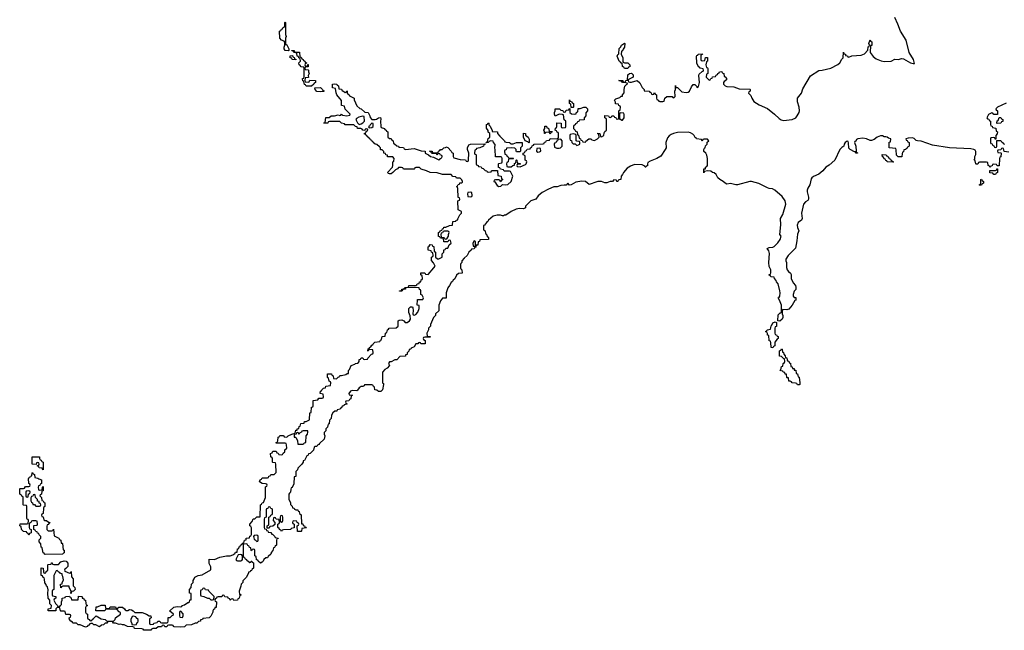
# Model space of a CAD drawing. Header units: inches. Extents: x 2718490 to 2828976, y 856982 to 957410.
# Tile 55 of 63: x 2793466 to 2804610, y 889128 to 896040. Entities that reach past the tile are written whole.
import ezdxf

# ---------------------------------------------------------------- set-up
doc = ezdxf.new("R2010")
doc.units = ezdxf.units.IN
doc.header["$MEASUREMENT"] = 0
for name, color, linetype in [('C7898', 7, 'Continuous'), ('C7899', 7, 'Continuous'), ('C8809', 7, 'Continuous')]:
    doc.layers.add(name, color=color, linetype=linetype)

msp = doc.modelspace()

# ---------------------------------------------------------------- linework, layer by layer
at = {"layer": 'C7898', "color": 6}
for points in [[(2795994, 890000), (2795994, 889970), (2795998, 889958), (2796010, 889954), (2796018, 889938), (2796034, 889930), (2796038, 889918), (2796050, 889914), (2796070, 889894), (2796082, 889898), (2796086, 889910), (2796092, 889912), (2796098, 889898), (2796113, 889893), (2796112, 889830), (2796098, 889822), (2796090, 889806), (2796078, 889802), (2796074, 889790), (2796054, 889786), (2796054, 889774), (2796030, 889726), (2795991, 889689), (2795990, 889668), (2795971, 889649), (2795970, 889626), (2795951, 889570), (2795954, 889534), (2795966, 889534), (2795971, 889529), (2795970, 889526), (2795958, 889522), (2795952, 889508), (2795951, 889490), (2795934, 889486), (2795930, 889468), (2795890, 889466), (2795882, 889482), (2795870, 889486), (2795858, 889482), (2795850, 889468), (2795846, 889486), (2795826, 889490), (2795822, 889502), (2795788, 889508), (2795782, 889522), (2795770, 889526), (2795758, 889522), (2795752, 889508), (2795713, 889507), (2795698, 889502), (2795694, 889490), (2795678, 889482), (2795674, 889470), (2795678, 889458), (2795694, 889450), (2795690, 889388), (2795674, 889386), (2795670, 889366), (2795658, 889362), (2795652, 889348), (2795652, 889332), (2795642, 889310), (2795630, 889288), (2795610, 889268), (2795538, 889262), (2795534, 889250), (2795514, 889246), (2795512, 889230), (2795491, 889229), (2795472, 889210), (2795451, 889209), (2795409, 889189), (2795350, 889188), (2795330, 889168), (2795290, 889162), (2795213, 889167), (2795206, 889170), (2795202, 889182), (2795190, 889186), (2795150, 889186), (2795138, 889182), (2795130, 889166), (2795110, 889166), (2795102, 889182), (2795090, 889186), (2795078, 889182), (2795072, 889168), (2795033, 889167), (2795010, 889148), (2794973, 889147), (2794958, 889142), (2794950, 889128), (2794870, 889128), (2794862, 889142), (2794850, 889146), (2794766, 889150), (2794762, 889162), (2794747, 889167), (2794686, 889170), (2794649, 889189), (2794631, 889189), (2794610, 889198), (2794590, 889195), (2794549, 889209), (2794526, 889210), (2794522, 889222), (2794507, 889227), (2794473, 889227), (2794458, 889222), (2794454, 889210), (2794433, 889207), (2794414, 889190), (2794392, 889188), (2794370, 889169), (2794329, 889189), (2794306, 889190), (2794290, 889206), (2794270, 889206), (2794258, 889202), (2794250, 889186), (2794238, 889182), (2794234, 889170), (2794210, 889162), (2794149, 889189), (2794126, 889190), (2794108, 889208), (2794069, 889210), (2794062, 889222), (2794046, 889230), (2794028, 889250), (2794026, 889270), (2794042, 889278), (2794046, 889290), (2794042, 889302), (2794030, 889306), (2793990, 889306), (2793982, 889342), (2793970, 889346), (2793930, 889346), (2793926, 889350), (2793922, 889382), (2793890, 889386), (2793874, 889370), (2793874, 889350), (2793871, 889349), (2793787, 889347), (2793790, 889372), (2793822, 889378), (2793826, 889410), (2793809, 889429), (2793808, 889470), (2793790, 889490), (2793784, 889550), (2793788, 889588), (2793782, 889622), (2793770, 889626), (2793767, 889647), (2793750, 889666), (2793748, 889708), (2793742, 889722), (2793730, 889726), (2793726, 889746), (2793709, 889750), (2793709, 889830), (2793710, 889834), (2793733, 889833), (2793734, 889790), (2793738, 889778), (2793750, 889774), (2793762, 889778), (2793767, 889793), (2793786, 889810), (2793786, 889870), (2793790, 889874), (2793822, 889878), (2793826, 889890), (2793830, 889891), (2793834, 889890), (2793838, 889878), (2793853, 889873), (2793907, 889873), (2793930, 889902), (2793970, 889915), (2793992, 889910), (2794011, 889889), (2794012, 889850), (2793990, 889826), (2793978, 889822), (2793974, 889810), (2793978, 889798), (2794030, 889774), (2794042, 889778), (2794050, 889794), (2794053, 889733), (2794071, 889711), (2794072, 889632), (2794090, 889614), (2794094, 889590), (2794074, 889570), (2794054, 889566), (2794050, 889546), (2794046, 889550), (2794048, 889570), (2794026, 889614), (2794026, 889626), (2793953, 889627), (2793938, 889622), (2793930, 889608), (2793928, 889650), (2793947, 889653), (2793947, 889667), (2793960, 889700), (2793956, 889736), (2793947, 889753), (2793947, 889767), (2793926, 889770), (2793922, 889782), (2793910, 889786), (2793890, 889806), (2793878, 889802), (2793851, 889749), (2793852, 889590), (2793838, 889582), (2793834, 889570), (2793834, 889530), (2793838, 889518), (2793874, 889510), (2793874, 889490), (2793858, 889482), (2793854, 889470), (2793871, 889431), (2793894, 889410), (2793898, 889398), (2793910, 889394), (2793922, 889398), (2793926, 889410), (2793938, 889422), (2793938, 889450), (2793946, 889470), (2793946, 889490), (2793982, 889498), (2793986, 889510), (2794030, 889514), (2794038, 889498), (2794050, 889494), (2794054, 889474), (2794110, 889472), (2794126, 889474), (2794130, 889514), (2794168, 889512), (2794173, 889507), (2794173, 889493), (2794190, 889491), (2794194, 889474), (2794211, 889470), (2794213, 889433), (2794218, 889418), (2794232, 889410), (2794218, 889402), (2794212, 889388), (2794212, 889332), (2794220, 889320), (2794234, 889310), (2794234, 889270), (2794238, 889258), (2794252, 889252), (2794258, 889238), (2794270, 889234), (2794282, 889238), (2794286, 889250), (2794300, 889260), (2794330, 889292), (2794390, 889258), (2794434, 889250), (2794450, 889234), (2794527, 889233), (2794548, 889252), (2794549, 889271), (2794606, 889310), (2794606, 889330), (2794590, 889338), (2794567, 889367), (2794450, 889366), (2794438, 889362), (2794430, 889349), (2794329, 889349), (2794330, 889392), (2794347, 889393), (2794389, 889411), (2794432, 889412), (2794438, 889378), (2794450, 889374), (2794482, 889378), (2794490, 889394), (2794550, 889392), (2794558, 889378), (2794570, 889374), (2794589, 889391), (2794630, 889391), (2794654, 889370), (2794658, 889358), (2794670, 889354), (2794690, 889354), (2794710, 889362), (2794730, 889358), (2794752, 889350), (2794771, 889331), (2794854, 889330), (2794902, 889310), (2794930, 889292), (2794952, 889292), (2794954, 889270), (2794938, 889262), (2794934, 889250), (2794934, 889210), (2794938, 889198), (2794950, 889194), (2794982, 889198), (2794986, 889210), (2795022, 889218), (2795030, 889231), (2795054, 889230), (2795058, 889218), (2795070, 889214), (2795130, 889214), (2795142, 889218), (2795147, 889233), (2795148, 889272), (2795170, 889274), (2795190, 889294), (2795202, 889298), (2795206, 889310), (2795166, 889346), (2795166, 889350), (2795210, 889391), (2795250, 889396), (2795287, 889393), (2795302, 889398), (2795306, 889410), (2795330, 889418), (2795370, 889442), (2795378, 889442), (2795388, 889452), (2795390, 889472), (2795406, 889474), (2795406, 889546), (2795389, 889550), (2795389, 889590), (2795408, 889612), (2795410, 889652), (2795429, 889671), (2795429, 889690), (2795442, 889710), (2795448, 889730), (2795486, 889750), (2795530, 889756), (2795628, 889812), (2795628, 889848), (2795610, 889886), (2795610, 889932), (2795669, 889931), (2795730, 889956), (2795806, 889970), (2795850, 889970), (2795879, 889981), (2795902, 889998), (2795903, 890000)], [(2793963, 890000), (2793950, 889989), (2793753, 889987), (2793746, 889990), (2793743, 890000)], [(2796311, 890000), (2796310, 889989), (2796278, 889962), (2796271, 889950), (2796251, 889949), (2796231, 889929), (2796222, 889910), (2796210, 889898), (2796190, 889888), (2796166, 889910), (2796162, 889922), (2796147, 889927), (2796142, 889962), (2796126, 889970), (2796126, 890000)]]:
    msp.add_lwpolyline(points, dxfattribs=at)
for points in [[(2795970, 889986), (2795938, 889982), (2795914, 889930), (2795918, 889918), (2795933, 889913), (2795970, 889914), (2795982, 889918), (2795986, 889930), (2795986, 889970), (2795982, 889982)], [(2795550, 889606), (2795538, 889602), (2795532, 889588), (2795518, 889582), (2795514, 889570), (2795514, 889530), (2795518, 889518), (2795552, 889512), (2795593, 889493), (2795612, 889492), (2795630, 889474), (2795650, 889474), (2795662, 889478), (2795666, 889510), (2795606, 889570), (2795602, 889582), (2795570, 889586), (2795562, 889602)], [(2795290, 889346), (2795278, 889342), (2795274, 889330), (2795274, 889290), (2795278, 889278), (2795310, 889274), (2795318, 889290), (2795316, 889316)], [(2794750, 889288), (2794740, 889280), (2794725, 889255), (2794725, 889230), (2794734, 889206), (2794734, 889194), (2794770, 889191), (2794787, 889193), (2794790, 889214), (2794802, 889218), (2794806, 889230), (2794806, 889250), (2794786, 889270), (2794782, 889282)]]:
    msp.add_lwpolyline(points, close=True, dxfattribs=at)
at = {"layer": 'C7899', "color": 6}
for points in [[(2796510, 895686), (2796469, 895690), (2796458, 895710), (2796458, 895730), (2796468, 895750), (2796467, 895787), (2796458, 895798), (2796428, 895810), (2796409, 895830), (2796406, 895910), (2796422, 895918), (2796430, 895934), (2796442, 895938), (2796447, 895953), (2796462, 895958), (2796466, 895970), (2796466, 896010), (2796470, 896014), (2796474, 896010), (2796473, 895873), (2796482, 895850), (2796474, 895830), (2796474, 895770), (2796478, 895758), (2796490, 895754), (2796514, 895710), (2796514, 895690)], [(2796593, 895673), (2796633, 895673), (2796638, 895618), (2796650, 895614), (2796658, 895598), (2796674, 895590), (2796678, 895578), (2796694, 895570), (2796698, 895558), (2796714, 895550), (2796714, 895546), (2796698, 895542), (2796694, 895530), (2796698, 895518), (2796710, 895514), (2796722, 895518), (2796726, 895534), (2796730, 895534), (2796730, 895506), (2796698, 895502), (2796694, 895490), (2796698, 895478), (2796730, 895474), (2796734, 895470), (2796734, 895450), (2796742, 895430), (2796732, 895410), (2796733, 895387), (2796698, 895382), (2796694, 895350), (2796698, 895338), (2796730, 895334), (2796742, 895338), (2796750, 895354), (2796813, 895353), (2796814, 895330), (2796798, 895322), (2796794, 895310), (2796770, 895289), (2796710, 895289), (2796702, 895302), (2796690, 895306), (2796682, 895342), (2796670, 895346), (2796666, 895370), (2796666, 895374), (2796682, 895378), (2796687, 895393), (2796687, 895487), (2796682, 895502), (2796650, 895508), (2796642, 895522), (2796629, 895530), (2796626, 895550), (2796646, 895570), (2796642, 895602), (2796627, 895607), (2796622, 895622), (2796607, 895627), (2796602, 895662), (2796567, 895667), (2796562, 895682), (2796547, 895687), (2796547, 895693), (2796574, 895690), (2796578, 895678)], [(2796590, 895586), (2796550, 895588), (2796546, 895606), (2796529, 895610), (2796528, 895632), (2796553, 895633), (2796558, 895618), (2796573, 895613), (2796578, 895598), (2796593, 895593)], [(2796870, 895222), (2796830, 895229), (2796809, 895250), (2796806, 895270), (2796870, 895272), (2796894, 895250), (2796898, 895238), (2796913, 895233), (2796910, 895226)], [(2799706, 895046), (2799702, 895082), (2799688, 895090), (2799690, 895134), (2799698, 895118), (2799714, 895110), (2799718, 895098), (2799734, 895090), (2799734, 895050), (2799730, 895046)], [(2797348, 894948), (2797304, 894936), (2797278, 894922), (2797271, 894910), (2797291, 894871), (2797310, 894854), (2797330, 894862), (2797350, 894871), (2797369, 894890), (2797366, 894946)], [(2797450, 894868), (2797432, 894850), (2797425, 894835), (2797414, 894830), (2797418, 894818), (2797430, 894814), (2797450, 894818), (2797468, 894830), (2797466, 894866)], [(2799230, 894646), (2799218, 894658), (2799187, 894667), (2799169, 894709), (2799170, 894754), (2799190, 894751), (2799192, 894732), (2799222, 894710), (2799232, 894688), (2799234, 894650)], [(2799470, 894746), (2799462, 894762), (2799450, 894766), (2799418, 894762), (2799414, 894750), (2799406, 894750), (2799406, 894770), (2799398, 894790), (2799408, 894810), (2799410, 894834), (2799430, 894834), (2799434, 894814), (2799451, 894811), (2799458, 894778), (2799493, 894773), (2799490, 894766), (2799478, 894762)], [(2799590, 894686), (2799558, 894682), (2799553, 894667), (2799538, 894662), (2799533, 894647), (2799518, 894642), (2799514, 894630), (2799518, 894598), (2799546, 894586), (2799570, 894586), (2799586, 894590), (2799606, 894610), (2799606, 894670)], [(2799730, 894748), (2799698, 894742), (2799694, 894730), (2799694, 894690), (2799698, 894678), (2799712, 894672), (2799714, 894650), (2799730, 894634), (2799753, 894633), (2799770, 894614), (2799790, 894622), (2799806, 894630), (2799806, 894650), (2799802, 894662), (2799770, 894666), (2799766, 894670), (2799766, 894730), (2799762, 894742)], [(2799350, 894586), (2799318, 894582), (2799314, 894550), (2799330, 894542), (2799350, 894545), (2799366, 894550), (2799362, 894582)], [(2798570, 894086), (2798538, 894082), (2798534, 894070), (2798538, 894038), (2798570, 894034), (2798582, 894038), (2798586, 894050), (2798582, 894082)], [(2798310, 893646), (2798270, 893646), (2798258, 893642), (2798252, 893628), (2798238, 893622), (2798234, 893610), (2798238, 893578), (2798270, 893574), (2798278, 893558), (2798290, 893554), (2798302, 893558), (2798318, 893590), (2798318, 893610), (2798326, 893630), (2798322, 893642)], [(2798610, 893538), (2798594, 893510), (2798598, 893478), (2798610, 893474), (2798622, 893478), (2798626, 893490), (2798626, 893530)], [(2796673, 891387), (2796658, 891382), (2796654, 891370), (2796638, 891362), (2796631, 891349), (2796626, 891350), (2796622, 891362), (2796610, 891366), (2796598, 891362), (2796594, 891350), (2796574, 891346), (2796574, 891314), (2796586, 891314), (2796594, 891306), (2796610, 891274), (2796614, 891234), (2796670, 891234), (2796682, 891238), (2796686, 891250), (2796706, 891254), (2796709, 891330), (2796722, 891350), (2796728, 891370), (2796726, 891386)], [(2793730, 890946), (2793722, 890962), (2793688, 890968), (2793682, 890982), (2793667, 890987), (2793666, 890994), (2793682, 890998), (2793686, 891010), (2793682, 891022), (2793670, 891026), (2793658, 891022), (2793654, 891006), (2793607, 891007), (2793607, 891093), (2793690, 891091), (2793692, 891072), (2793698, 891058), (2793710, 891054), (2793718, 891038), (2793732, 891030)], [(2793570, 890706), (2793538, 890702), (2793534, 890690), (2793534, 890650), (2793538, 890638), (2793550, 890634), (2793562, 890638), (2793567, 890673), (2793582, 890678), (2793586, 890690), (2793582, 890702)], [(2793630, 890666), (2793618, 890662), (2793613, 890647), (2793598, 890642), (2793593, 890627), (2793593, 890593), (2793598, 890578), (2793612, 890572), (2793614, 890554), (2793632, 890552), (2793650, 890534), (2793690, 890534), (2793702, 890538), (2793706, 890550), (2793702, 890562), (2793688, 890568), (2793686, 890586), (2793669, 890589), (2793666, 890610), (2793646, 890630), (2793642, 890662)], [(2796430, 890426), (2796418, 890422), (2796414, 890410), (2796414, 890370), (2796418, 890358), (2796430, 890354), (2796442, 890358), (2796446, 890370), (2796446, 890410), (2796442, 890422)], [(2796150, 890206), (2796118, 890202), (2796114, 890190), (2796118, 890158), (2796133, 890153), (2796150, 890134), (2796162, 890138), (2796166, 890150), (2796166, 890190), (2796162, 890202)]]:
    msp.add_lwpolyline(points, close=True, dxfattribs=at)
for points in [[(2795903, 890000), (2795910, 890012), (2795926, 890014), (2795930, 890051), (2795947, 890053), (2795950, 890074), (2795962, 890078), (2795966, 890090), (2795982, 890098), (2795990, 890114), (2796002, 890118), (2796008, 890132), (2796009, 890150), (2796028, 890152), (2796030, 890171), (2796066, 890174), (2796070, 890194), (2796082, 890198), (2796088, 890212), (2796089, 890289), (2796082, 890302), (2796069, 890310), (2796069, 890330), (2796099, 890361), (2796110, 890391), (2796129, 890391), (2796151, 890411), (2796186, 890414), (2796190, 890550), (2796203, 890557), (2796210, 890571), (2796224, 890576), (2796249, 890631), (2796249, 890751), (2796262, 890758), (2796266, 890770), (2796262, 890782), (2796247, 890787), (2796210, 890789), (2796182, 890810), (2796188, 890830), (2796202, 890838), (2796210, 890854), (2796270, 890854), (2796282, 890858), (2796287, 890873), (2796302, 890878), (2796308, 890892), (2796347, 890893), (2796367, 890913), (2796366, 891010), (2796362, 891022), (2796330, 891026), (2796326, 891030), (2796326, 891070), (2796322, 891082), (2796308, 891090), (2796306, 891130), (2796322, 891138), (2796330, 891154), (2796370, 891154), (2796378, 891138), (2796393, 891133), (2796398, 891118), (2796430, 891114), (2796442, 891118), (2796447, 891133), (2796466, 891150), (2796466, 891170), (2796488, 891190), (2796487, 891227), (2796482, 891242), (2796470, 891246), (2796367, 891247), (2796370, 891254), (2796382, 891258), (2796387, 891273), (2796390, 891314), (2796402, 891318), (2796410, 891334), (2796448, 891332), (2796454, 891330), (2796458, 891318), (2796490, 891314), (2796506, 891330), (2796546, 891350), (2796582, 891358), (2796590, 891392), (2796606, 891394), (2796608, 891410), (2796626, 891414), (2796630, 891434), (2796642, 891438), (2796648, 891470), (2796686, 891474), (2796690, 891491), (2796710, 891492), (2796746, 891510), (2796749, 891590), (2796766, 891594), (2796770, 891654), (2796782, 891658), (2796786, 891670), (2796786, 891730), (2796842, 891738), (2796850, 891754), (2796890, 891754), (2796902, 891758), (2796906, 891770), (2796902, 891802), (2796868, 891808), (2796870, 891834), (2796882, 891838), (2796886, 891850), (2796906, 891870), (2796926, 891874), (2796930, 891892), (2796982, 891898), (2796986, 891930), (2796982, 891942), (2796968, 891948), (2796962, 891982), (2796948, 891990), (2796949, 892031), (2796994, 892030), (2796998, 892018), (2797014, 892010), (2797018, 891978), (2797050, 891974), (2797070, 891994), (2797082, 891998), (2797088, 892012), (2797110, 892012), (2797156, 892024), (2797174, 892034), (2797186, 892034), (2797189, 892070), (2797199, 892081), (2797216, 892124), (2797259, 892141), (2797268, 892150), (2797289, 892151), (2797302, 892158), (2797308, 892172), (2797310, 892194), (2797322, 892198), (2797330, 892214), (2797350, 892214), (2797358, 892198), (2797370, 892194), (2797402, 892198), (2797406, 892210), (2797447, 892253), (2797462, 892258), (2797466, 892270), (2797462, 892302), (2797430, 892306), (2797418, 892302), (2797410, 892286), (2797406, 892290), (2797410, 892314), (2797422, 892318), (2797426, 892330), (2797442, 892338), (2797450, 892354), (2797462, 892358), (2797466, 892370), (2797486, 892390), (2797542, 892398), (2797548, 892412), (2797562, 892418), (2797567, 892453), (2797602, 892458), (2797606, 892490), (2797622, 892498), (2797628, 892530), (2797642, 892538), (2797646, 892550), (2797728, 892552), (2797748, 892572), (2797749, 892630), (2797761, 892639), (2797790, 892641), (2797814, 892630), (2797830, 892614), (2797850, 892614), (2797878, 892630), (2797888, 892650), (2797887, 892687), (2797870, 892726), (2797869, 892770), (2797890, 892791), (2797911, 892791), (2797917, 892777), (2797921, 892750), (2797914, 892710), (2797918, 892698), (2797930, 892694), (2797950, 892702), (2797973, 892730), (2797989, 892770), (2797989, 892789), (2797986, 892806), (2797966, 892810), (2797968, 892870), (2797970, 892874), (2798030, 892874), (2798038, 892890), (2798022, 892922), (2798006, 892930), (2798006, 892970), (2798002, 892982), (2797990, 892986), (2797986, 893006), (2797930, 893009), (2797834, 893006), (2797832, 892990), (2797812, 892988), (2797798, 892982), (2797794, 892970), (2797788, 892968), (2797766, 892966), (2797766, 892970), (2797786, 892974), (2797790, 892991), (2797808, 892992), (2797822, 892998), (2797826, 893010), (2797866, 893014), (2797870, 893031), (2797948, 893032), (2797962, 893038), (2797966, 893050), (2797987, 893053), (2797990, 893072), (2798006, 893074), (2798010, 893094), (2798022, 893098), (2798026, 893110), (2798022, 893142), (2798008, 893150), (2798007, 893173), (2798050, 893174), (2798058, 893158), (2798090, 893154), (2798155, 893230), (2798168, 893250), (2798150, 893286), (2798127, 893313), (2798126, 893350), (2798142, 893358), (2798146, 893370), (2798142, 893402), (2798128, 893408), (2798122, 893422), (2798088, 893430), (2798088, 893470), (2798102, 893478), (2798110, 893494), (2798133, 893493), (2798138, 893478), (2798153, 893473), (2798158, 893418), (2798174, 893410), (2798174, 893350), (2798193, 893333), (2798210, 893332), (2798246, 893350), (2798246, 893390), (2798266, 893410), (2798267, 893433), (2798282, 893438), (2798290, 893454), (2798310, 893454), (2798328, 893492), (2798348, 893510), (2798342, 893542), (2798330, 893546), (2798318, 893542), (2798310, 893526), (2798267, 893527), (2798262, 893562), (2798230, 893566), (2798222, 893582), (2798207, 893587), (2798206, 893630), (2798222, 893638), (2798226, 893650), (2798242, 893658), (2798250, 893674), (2798262, 893678), (2798266, 893690), (2798290, 893692), (2798331, 893711), (2798366, 893714), (2798370, 893754), (2798402, 893758), (2798406, 893770), (2798426, 893774), (2798426, 893786), (2798449, 893831), (2798468, 893850), (2798466, 893870), (2798429, 893889), (2798426, 893990), (2798442, 893998), (2798446, 894010), (2798442, 894022), (2798428, 894028), (2798426, 894130), (2798422, 894142), (2798409, 894150), (2798422, 894158), (2798430, 894174), (2798442, 894178), (2798447, 894193), (2798470, 894194), (2798478, 894202), (2798478, 894210), (2798470, 894226), (2798450, 894246), (2798410, 894246), (2798402, 894262), (2798370, 894266), (2798350, 894286), (2798253, 894287), (2798190, 894307), (2798110, 894310), (2798070, 894329), (2798010, 894348), (2797990, 894366), (2797950, 894366), (2797938, 894362), (2797934, 894350), (2797929, 894349), (2797810, 894349), (2797802, 894362), (2797787, 894367), (2797753, 894367), (2797742, 894350), (2797720, 894340), (2797690, 894310), (2797670, 894296), (2797650, 894294), (2797639, 894299), (2797629, 894310), (2797684, 894370), (2797689, 894390), (2797688, 894432), (2797702, 894438), (2797706, 894470), (2797690, 894486), (2797630, 894489), (2797628, 894508), (2797610, 894509), (2797607, 894527), (2797589, 894530), (2797588, 894548), (2797570, 894566), (2797550, 894568), (2797548, 894590), (2797540, 894600), (2797510, 894628), (2797488, 894630), (2797466, 894650), (2797462, 894662), (2797446, 894670), (2797442, 894682), (2797426, 894690), (2797422, 894702), (2797410, 894706), (2797409, 894709), (2797386, 894730), (2797382, 894742), (2797370, 894746), (2797370, 894754), (2797382, 894758), (2797386, 894774), (2797406, 894790), (2797402, 894802), (2797390, 894806), (2797378, 894802), (2797374, 894786), (2797350, 894788), (2797342, 894802), (2797327, 894807), (2797288, 894810), (2797286, 894826), (2797266, 894830), (2797248, 894848), (2797150, 894848), (2797142, 894862), (2797110, 894868), (2797089, 894889), (2796972, 894888), (2796958, 894882), (2796954, 894870), (2796948, 894868), (2796908, 894868), (2796910, 894874), (2796922, 894878), (2796930, 894931), (2796970, 894932), (2796991, 894951), (2797029, 894951), (2797070, 894962), (2797090, 894954), (2797102, 894958), (2797110, 894972), (2797118, 894958), (2797170, 894952), (2797202, 894958), (2797206, 894970), (2797149, 895029), (2797142, 895062), (2797109, 895070), (2797107, 895127), (2797055, 895190), (2797047, 895213), (2797042, 895262), (2797008, 895270), (2797008, 895312), (2797030, 895314), (2797054, 895310), (2797058, 895298), (2797074, 895290), (2797078, 895258), (2797110, 895254), (2797114, 895234), (2797132, 895232), (2797150, 895214), (2797162, 895218), (2797170, 895234), (2797174, 895230), (2797174, 895210), (2797194, 895190), (2797198, 895178), (2797252, 895150), (2797253, 895133), (2797283, 895063), (2797315, 895035), (2797331, 895030), (2797372, 894992), (2797411, 894990), (2797430, 894952), (2797434, 894934), (2797450, 894912), (2797490, 894911), (2797505, 894915), (2797528, 894930), (2797550, 894932), (2797555, 894915), (2797551, 894890), (2797552, 894832), (2797558, 894818), (2797594, 894810), (2797598, 894798), (2797614, 894790), (2797618, 894778), (2797634, 894770), (2797634, 894710), (2797650, 894694), (2797670, 894694), (2797678, 894678), (2797694, 894670), (2797698, 894638), (2797710, 894634), (2797733, 894613), (2797754, 894610), (2797758, 894598), (2797810, 894592), (2797818, 894578), (2797832, 894572), (2797930, 894582), (2798010, 894554), (2798054, 894550), (2798054, 894530), (2798092, 894512), (2798114, 894490), (2798150, 894482), (2798210, 894454), (2798222, 894458), (2798226, 894470), (2798242, 894478), (2798246, 894490), (2798242, 894502), (2798228, 894508), (2798222, 894522), (2798210, 894526), (2798198, 894522), (2798190, 894506), (2798182, 894522), (2798170, 894526), (2798130, 894526), (2798122, 894542), (2798106, 894550), (2798134, 894550), (2798138, 894538), (2798150, 894534), (2798190, 894534), (2798202, 894538), (2798206, 894550), (2798222, 894558), (2798229, 894570), (2798249, 894571), (2798268, 894590), (2798285, 894595), (2798290, 894602), (2798310, 894594), (2798351, 894550), (2798357, 894537), (2798371, 894530), (2798373, 894493), (2798378, 894478), (2798450, 894458), (2798512, 894452), (2798518, 894438), (2798530, 894434), (2798542, 894438), (2798546, 894450), (2798548, 894528), (2798535, 894570), (2798535, 894590), (2798550, 894622), (2798570, 894631), (2798733, 894633), (2798730, 894626), (2798718, 894622), (2798714, 894610), (2798674, 894590), (2798638, 894582), (2798634, 894570), (2798618, 894562), (2798614, 894530), (2798618, 894518), (2798630, 894514), (2798631, 894509), (2798634, 894410), (2798638, 894398), (2798654, 894390), (2798658, 894378), (2798690, 894374), (2798698, 894358), (2798710, 894354), (2798733, 894333), (2798754, 894330), (2798758, 894318), (2798770, 894314), (2798802, 894318), (2798806, 894330), (2798813, 894333), (2798873, 894333), (2798878, 894278), (2798914, 894270), (2798918, 894238), (2798930, 894234), (2798931, 894229), (2798918, 894222), (2798910, 894206), (2798902, 894222), (2798890, 894226), (2798850, 894226), (2798838, 894222), (2798834, 894210), (2798844, 894204), (2798870, 894162), (2798890, 894152), (2798910, 894154), (2798930, 894174), (2798970, 894171), (2798990, 894175), (2799029, 894210), (2799048, 894270), (2799022, 894322), (2799010, 894326), (2798950, 894326), (2798942, 894342), (2798908, 894348), (2798902, 894362), (2798887, 894367), (2798886, 894410), (2798890, 894414), (2798922, 894418), (2798926, 894430), (2798926, 894470), (2798922, 894482), (2798910, 894486), (2798850, 894486), (2798848, 894572), (2798844, 894584), (2798848, 894628), (2798828, 894650), (2798826, 894666), (2798793, 894667), (2798778, 894662), (2798770, 894648), (2798747, 894647), (2798750, 894654), (2798762, 894658), (2798770, 894694), (2798786, 894710), (2798786, 894750), (2798770, 894766), (2798767, 894787), (2798748, 894812), (2798750, 894854), (2798762, 894858), (2798770, 894874), (2798774, 894870), (2798774, 894850), (2798790, 894834), (2798814, 894786), (2798814, 894774), (2798872, 894772), (2798874, 894750), (2798900, 894720), (2798954, 894670), (2798958, 894658), (2798973, 894653), (2799014, 894650), (2799018, 894638), (2799030, 894634), (2799050, 894634), (2799090, 894651), (2799154, 894650), (2799152, 894610), (2799134, 894590), (2799134, 894550), (2799130, 894546), (2799090, 894546), (2799086, 894550), (2799086, 894570), (2799070, 894586), (2799030, 894588), (2798974, 894586), (2798972, 894568), (2798958, 894562), (2798954, 894550), (2798958, 894518), (2798974, 894510), (2798978, 894498), (2798992, 894492), (2798998, 894478), (2799010, 894474), (2799050, 894474), (2799054, 894470), (2799050, 894466), (2799010, 894466), (2798998, 894462), (2798994, 894430), (2798978, 894422), (2798974, 894410), (2798978, 894378), (2798990, 894374), (2799030, 894374), (2799046, 894390), (2799066, 894394), (2799068, 894412), (2799082, 894418), (2799086, 894450), (2799090, 894454), (2799094, 894450), (2799098, 894418), (2799130, 894414), (2799134, 894410), (2799130, 894406), (2799098, 894402), (2799094, 894390), (2799098, 894378), (2799130, 894374), (2799190, 894402), (2799198, 894410), (2799206, 894430), (2799202, 894442), (2799186, 894450), (2799186, 894490), (2799182, 894502), (2799166, 894510), (2799166, 894530), (2799182, 894538), (2799187, 894553), (2799202, 894558), (2799210, 894574), (2799242, 894578), (2799246, 894590), (2799262, 894598), (2799267, 894613), (2799282, 894618), (2799288, 894632), (2799390, 894634), (2799402, 894638), (2799407, 894653), (2799422, 894658), (2799428, 894672), (2799462, 894678), (2799470, 894694), (2799547, 894693), (2799562, 894698), (2799566, 894710), (2799566, 894750), (2799562, 894762), (2799550, 894766), (2799542, 894782), (2799526, 894790), (2799529, 894811), (2799542, 894818), (2799546, 894830), (2799546, 894874), (2799594, 894870), (2799594, 894830), (2799598, 894818), (2799610, 894814), (2799642, 894818), (2799646, 894830), (2799646, 894890), (2799628, 894908), (2799622, 894962), (2799608, 894968), (2799570, 894969), (2799527, 894947), (2799518, 894970), (2799518, 894990), (2799526, 895010), (2799526, 895030), (2799529, 895031), (2799574, 895030), (2799590, 895014), (2799613, 895013), (2799618, 894998), (2799630, 894994), (2799642, 894998), (2799650, 895014), (2799682, 895018), (2799686, 895030), (2799694, 895034), (2799694, 894990), (2799713, 894973), (2799750, 894972), (2799766, 894974), (2799768, 894992), (2799782, 894998), (2799787, 895033), (2799810, 895034), (2799850, 895051), (2799874, 895050), (2799894, 895030), (2799894, 895010), (2799873, 894987), (2799872, 894950), (2799854, 894930), (2799853, 894907), (2799798, 894902), (2799793, 894887), (2799778, 894882), (2799773, 894867), (2799758, 894862), (2799752, 894848), (2799738, 894842), (2799734, 894830), (2799734, 894810), (2799754, 894790), (2799758, 894778), (2799774, 894770), (2799778, 894738), (2799790, 894734), (2799798, 894698), (2799814, 894690), (2799818, 894678), (2799832, 894672), (2799838, 894658), (2799870, 894654), (2799875, 894665), (2799908, 894692), (2799930, 894691), (2799941, 894681), (2799970, 894672), (2800000, 894687)], [(2800000, 894204), (2799910, 894174), (2799868, 894208), (2799830, 894214), (2799759, 894201), (2799709, 894169), (2799690, 894166), (2799670, 894188), (2799650, 894166), (2799630, 894168), (2799590, 894162), (2799550, 894149), (2799511, 894149), (2799450, 894123), (2799378, 894082), (2799334, 894046), (2799306, 894010), (2799252, 893988), (2799241, 893979), (2799192, 893928), (2799190, 893909), (2799170, 893898), (2799124, 893904), (2799084, 893896), (2799030, 893870), (2798970, 893829), (2798952, 893828), (2798940, 893820), (2798930, 893818), (2798907, 893827), (2798870, 893829), (2798823, 893817), (2798772, 893770), (2798765, 893755), (2798750, 893746), (2798725, 893715), (2798714, 893710), (2798714, 893670), (2798718, 893658), (2798734, 893650), (2798738, 893618), (2798750, 893614), (2798754, 893594), (2798771, 893570), (2798771, 893550), (2798673, 893547), (2798670, 893528), (2798654, 893526), (2798650, 893488), (2798634, 893486), (2798630, 893466), (2798618, 893462), (2798610, 893446), (2798578, 893442), (2798574, 893430), (2798551, 893409), (2798531, 893370), (2798498, 893342), (2798472, 893310), (2798472, 893290), (2798458, 893282), (2798454, 893270), (2798454, 893230), (2798458, 893218), (2798472, 893210), (2798474, 893170), (2798433, 893167), (2798411, 893149), (2798390, 893108), (2798372, 893090), (2798365, 893075), (2798350, 893066), (2798332, 893030), (2798310, 893006), (2798292, 892950), (2798293, 892887), (2798250, 892886), (2798230, 892858), (2798211, 892810), (2798210, 892746), (2798174, 892710), (2798172, 892690), (2798151, 892669), (2798114, 892590), (2798114, 892570), (2798093, 892547), (2798092, 892530), (2798074, 892490), (2798078, 892458), (2798110, 892454), (2798112, 892448), (2798050, 892446), (2798038, 892442), (2798034, 892430), (2798038, 892418), (2798054, 892410), (2798054, 892370), (2798006, 892370), (2798002, 892382), (2797990, 892386), (2797978, 892382), (2797974, 892370), (2797951, 892369), (2797930, 892338), (2797898, 892322), (2797894, 892310), (2797874, 892306), (2797870, 892286), (2797852, 892268), (2797851, 892250), (2797833, 892247), (2797831, 892230), (2797770, 892226), (2797734, 892190), (2797712, 892188), (2797670, 892168), (2797650, 892166), (2797642, 892150), (2797650, 892126), (2797624, 892096), (2797600, 892080), (2797574, 892050), (2797574, 891930), (2797582, 891922), (2797585, 891910), (2797571, 891849), (2797554, 891830), (2797526, 891830), (2797507, 891847), (2797486, 891850), (2797482, 891882), (2797470, 891886), (2797462, 891902), (2797450, 891906), (2797370, 891906), (2797365, 891895), (2797350, 891888), (2797330, 891888), (2797310, 891874), (2797290, 891846), (2797280, 891840), (2797230, 891842), (2797210, 891835), (2797192, 891810), (2797194, 891794), (2797234, 891790), (2797218, 891782), (2797214, 891750), (2797198, 891742), (2797190, 891726), (2797158, 891722), (2797154, 891710), (2797158, 891698), (2797172, 891692), (2797170, 891686), (2797138, 891682), (2797134, 891670), (2797114, 891666), (2797110, 891646), (2797098, 891642), (2797094, 891630), (2797058, 891622), (2797054, 891610), (2797032, 891608), (2797011, 891589), (2796995, 891565), (2796990, 891526), (2796973, 891507), (2796970, 891466), (2796958, 891462), (2796952, 891448), (2796950, 891426), (2796932, 891408), (2796930, 891386), (2796913, 891367), (2796912, 891350), (2796918, 891330), (2796911, 891290), (2796858, 891242), (2796851, 891230), (2796837, 891223), (2796830, 891209), (2796811, 891209), (2796798, 891202), (2796790, 891166), (2796752, 891130), (2796736, 891124), (2796730, 891109), (2796716, 891104), (2796690, 891049), (2796673, 891047), (2796673, 891033), (2796658, 891010), (2796615, 890965), (2796610, 890946), (2796593, 890927), (2796591, 890870), (2796574, 890866), (2796570, 890786), (2796550, 890746), (2796538, 890742), (2796533, 890727), (2796532, 890690), (2796518, 890682), (2796514, 890670), (2796514, 890610), (2796530, 890574), (2796532, 890552), (2796550, 890534), (2796554, 890514), (2796574, 890510), (2796578, 890498), (2796592, 890492), (2796614, 890490), (2796618, 890478), (2796630, 890474), (2796632, 890452), (2796650, 890434), (2796654, 890334), (2796670, 890332), (2796673, 890313), (2796690, 890311), (2796694, 890294), (2796706, 890294), (2796713, 890287), (2796658, 890282), (2796654, 890250), (2796650, 890246), (2796610, 890246), (2796606, 890310), (2796622, 890318), (2796626, 890330), (2796622, 890342), (2796607, 890347), (2796602, 890362), (2796570, 890366), (2796558, 890362), (2796554, 890350), (2796558, 890338), (2796574, 890330), (2796573, 890287), (2796538, 890282), (2796534, 890270), (2796450, 890266), (2796438, 890262), (2796430, 890246), (2796422, 890262), (2796406, 890270), (2796402, 890282), (2796386, 890290), (2796386, 890330), (2796402, 890338), (2796406, 890350), (2796402, 890382), (2796370, 890386), (2796362, 890402), (2796350, 890406), (2796338, 890402), (2796334, 890370), (2796354, 890350), (2796353, 890327), (2796330, 890306), (2796298, 890302), (2796290, 890286), (2796266, 890286), (2796266, 890310), (2796282, 890318), (2796286, 890330), (2796286, 890410), (2796302, 890418), (2796307, 890433), (2796322, 890438), (2796326, 890450), (2796326, 890490), (2796322, 890502), (2796307, 890507), (2796302, 890522), (2796290, 890526), (2796278, 890522), (2796273, 890507), (2796258, 890502), (2796254, 890490), (2796254, 890410), (2796238, 890402), (2796233, 890387), (2796234, 890290), (2796238, 890278), (2796254, 890274), (2796258, 890258), (2796273, 890253), (2796278, 890238), (2796310, 890234), (2796318, 890218), (2796330, 890214), (2796354, 890190), (2796358, 890178), (2796392, 890172), (2796390, 890166), (2796378, 890162), (2796374, 890150), (2796371, 890090), (2796358, 890082), (2796350, 890066), (2796338, 890062), (2796332, 890030), (2796312, 890008), (2796311, 890000)], [(2793743, 890000), (2793742, 890002), (2793730, 890006), (2793722, 890062), (2793708, 890070), (2793707, 890107), (2793688, 890130), (2793688, 890152), (2793706, 890170), (2793706, 890190), (2793686, 890210), (2793682, 890222), (2793667, 890227), (2793662, 890242), (2793650, 890246), (2793642, 890262), (2793626, 890270), (2793627, 890313), (2793662, 890318), (2793666, 890330), (2793662, 890362), (2793650, 890366), (2793610, 890366), (2793598, 890362), (2793593, 890347), (2793578, 890342), (2793574, 890330), (2793574, 890290), (2793578, 890278), (2793594, 890270), (2793594, 890230), (2793578, 890222), (2793570, 890206), (2793562, 890222), (2793546, 890230), (2793542, 890242), (2793510, 890246), (2793486, 890270), (2793482, 890302), (2793469, 890309), (2793470, 890334), (2793550, 890334), (2793562, 890338), (2793566, 890370), (2793562, 890382), (2793550, 890386), (2793547, 890393), (2793546, 890530), (2793542, 890542), (2793510, 890546), (2793506, 890550), (2793506, 890630), (2793502, 890642), (2793490, 890646), (2793482, 890662), (2793468, 890670), (2793466, 890730), (2793470, 890734), (2793510, 890734), (2793522, 890738), (2793530, 890754), (2793570, 890754), (2793582, 890758), (2793586, 890770), (2793582, 890782), (2793568, 890788), (2793567, 890847), (2793570, 890854), (2793582, 890858), (2793590, 890874), (2793602, 890878), (2793606, 890910), (2793610, 890914), (2793618, 890898), (2793634, 890890), (2793638, 890858), (2793670, 890852), (2793682, 890842), (2793712, 890830), (2793712, 890788), (2793698, 890782), (2793693, 890767), (2793678, 890762), (2793674, 890750), (2793678, 890718), (2793690, 890714), (2793722, 890718), (2793726, 890750), (2793730, 890754), (2793731, 890750), (2793730, 890706), (2793718, 890702), (2793712, 890670), (2793698, 890662), (2793694, 890650), (2793712, 890630), (2793718, 890598), (2793730, 890594), (2793738, 890578), (2793751, 890571), (2793751, 890530), (2793738, 890522), (2793734, 890510), (2793731, 890449), (2793718, 890442), (2793714, 890430), (2793718, 890418), (2793731, 890411), (2793738, 890378), (2793752, 890372), (2793770, 890371), (2793791, 890351), (2793812, 890350), (2793798, 890342), (2793790, 890326), (2793778, 890322), (2793773, 890307), (2793774, 890270), (2793790, 890254), (2793830, 890254), (2793842, 890258), (2793850, 890272), (2793858, 890198), (2793910, 890171), (2793917, 890157), (2793931, 890150), (2793934, 890114), (2793946, 890114), (2793951, 890109), (2793958, 890038), (2793970, 890034), (2793971, 890029), (2793970, 890006), (2793963, 890000)], [(2796126, 890000), (2796126, 890030), (2796122, 890042), (2796110, 890046), (2796098, 890042), (2796090, 890026), (2796086, 890030), (2796082, 890062), (2796067, 890067), (2796062, 890082), (2796047, 890087), (2796042, 890102), (2796030, 890106), (2795998, 890102), (2795994, 890090), (2795994, 890000)]]:
    msp.add_lwpolyline(points, dxfattribs=at)
at = {"layer": 'C8809', "color": 6}
for points in [[(2800000, 894687), (2800006, 894690), (2800026, 894710), (2800022, 894742), (2800008, 894748), (2800010, 894754), (2800033, 894753), (2800038, 894718), (2800050, 894714), (2800078, 894730), (2800080, 894760), (2800087, 894773), (2800106, 894790), (2800106, 894910), (2800102, 894922), (2800088, 894928), (2800090, 894954), (2800132, 894952), (2800138, 894938), (2800150, 894934), (2800162, 894938), (2800168, 894952), (2800192, 894952), (2800198, 894938), (2800213, 894933), (2800218, 894918), (2800230, 894914), (2800242, 894918), (2800246, 894930), (2800246, 895010), (2800262, 895018), (2800266, 895050), (2800262, 895062), (2800247, 895067), (2800242, 895082), (2800210, 895088), (2800208, 895108), (2800198, 895130), (2800215, 895145), (2800259, 895161), (2800273, 895173), (2800287, 895173), (2800289, 895190), (2800309, 895211), (2800306, 895250), (2800314, 895286), (2800334, 895306), (2800346, 895310), (2800342, 895322), (2800327, 895327), (2800290, 895328), (2800282, 895342), (2800248, 895352), (2800288, 895352), (2800294, 895350), (2800298, 895338), (2800310, 895334), (2800322, 895338), (2800326, 895350), (2800346, 895354), (2800350, 895414), (2800368, 895432), (2800390, 895434), (2800410, 895414), (2800411, 895390), (2800358, 895362), (2800354, 895350), (2800358, 895338), (2800372, 895332), (2800390, 895331), (2800454, 895350), (2800484, 895324), (2800511, 895271), (2800532, 895250), (2800534, 895234), (2800592, 895232), (2800598, 895218), (2800613, 895213), (2800618, 895198), (2800630, 895194), (2800642, 895198), (2800650, 895214), (2800658, 895198), (2800674, 895190), (2800674, 895150), (2800678, 895138), (2800694, 895130), (2800698, 895118), (2800713, 895113), (2800747, 895113), (2800762, 895118), (2800768, 895150), (2800790, 895172), (2800852, 895172), (2800858, 895158), (2800870, 895154), (2800886, 895170), (2800882, 895230), (2800888, 895250), (2800890, 895294), (2800894, 895274), (2800910, 895272), (2800962, 895222), (2801010, 895214), (2801030, 895219), (2801048, 895232), (2801070, 895281), (2801090, 895307), (2801106, 895306), (2801126, 895286), (2801130, 895274), (2801150, 895282), (2801161, 895330), (2801153, 895410), (2801158, 895422), (2801190, 895454), (2801202, 895458), (2801206, 895470), (2801202, 895482), (2801166, 895490), (2801162, 895502), (2801150, 895506), (2801130, 895546), (2801128, 895628), (2801130, 895634), (2801142, 895638), (2801146, 895650), (2801190, 895652), (2801193, 895647), (2801178, 895642), (2801174, 895630), (2801174, 895590), (2801178, 895578), (2801190, 895574), (2801222, 895578), (2801227, 895613), (2801252, 895612), (2801251, 895570), (2801238, 895562), (2801232, 895530), (2801238, 895498), (2801250, 895494), (2801253, 895487), (2801254, 895430), (2801238, 895422), (2801234, 895390), (2801270, 895354), (2801282, 895358), (2801287, 895373), (2801302, 895378), (2801307, 895393), (2801342, 895398), (2801347, 895413), (2801362, 895418), (2801366, 895430), (2801382, 895438), (2801386, 895450), (2801412, 895452), (2801418, 895438), (2801434, 895430), (2801438, 895398), (2801450, 895394), (2801471, 895370), (2801450, 895346), (2801438, 895342), (2801432, 895328), (2801431, 895310), (2801450, 895291), (2801470, 895283), (2801550, 895279), (2801610, 895259), (2801730, 895254), (2801734, 895250), (2801734, 895230), (2801718, 895222), (2801714, 895210), (2801741, 895181), (2801751, 895150), (2801774, 895114), (2801835, 895075), (2801930, 895033), (2802010, 894970), (2802060, 894920), (2802086, 894906), (2802110, 894900), (2802210, 894912), (2802250, 894930), (2802267, 894950), (2802287, 894990), (2802292, 895010), (2802290, 895050), (2802269, 895111), (2802269, 895150), (2802313, 895207), (2802330, 895257), (2802415, 895405), (2802510, 895466), (2802550, 895470), (2802647, 895493), (2802727, 895533), (2802747, 895550), (2802770, 895592), (2802788, 895610), (2802789, 895671), (2802793, 895653), (2802812, 895650), (2802814, 895634), (2802834, 895630), (2802838, 895618), (2802850, 895614), (2802886, 895630), (2802990, 895639), (2803026, 895654), (2803064, 895696), (2803070, 895734), (2803082, 895738), (2803086, 895750), (2803078, 895770), (2803090, 895811), (2803098, 895798), (2803111, 895790), (2803110, 895748), (2803094, 895746), (2803091, 895670), (2803125, 895625), (2803158, 895598), (2803215, 895575), (2803250, 895566), (2803329, 895571), (2803370, 895592), (2803410, 895591), (2803450, 895599), (2803470, 895597), (2803550, 895550), (2803577, 895543), (2803595, 895545), (2803582, 895590), (2803533, 895670), (2803500, 895810), (2803434, 895910), (2803404, 895990), (2803370, 896064)], [(2804630, 895096), (2804534, 895050), (2804514, 895030), (2804518, 895018), (2804534, 895010), (2804533, 894967), (2804490, 894966), (2804482, 894982), (2804470, 894986), (2804430, 894966), (2804414, 894930), (2804418, 894918), (2804433, 894913), (2804438, 894898), (2804452, 894892), (2804453, 894853), (2804458, 894838), (2804473, 894833), (2804478, 894818), (2804513, 894813), (2804518, 894778), (2804532, 894770), (2804531, 894749), (2804514, 894730), (2804514, 894686), (2804507, 894687), (2804502, 894702), (2804490, 894706), (2804458, 894702), (2804454, 894690), (2804454, 894650), (2804458, 894638), (2804473, 894633), (2804478, 894618), (2804493, 894613), (2804498, 894598), (2804510, 894594), (2804522, 894598), (2804526, 894610), (2804526, 894674), (2804570, 894674), (2804578, 894658), (2804594, 894650), (2804598, 894638), (2804614, 894630)], [(2804662, 894542), (2804607, 894547), (2804602, 894582), (2804590, 894586), (2804578, 894582), (2804570, 894566), (2804538, 894562), (2804534, 894550), (2804538, 894538), (2804570, 894534), (2804574, 894530), (2804572, 894488), (2804558, 894482), (2804554, 894470), (2804553, 894387), (2804530, 894386), (2804522, 894402), (2804490, 894406), (2804478, 894402), (2804473, 894387), (2804458, 894382), (2804450, 894366), (2804442, 894382), (2804426, 894390), (2804422, 894422), (2804410, 894426), (2804330, 894426), (2804318, 894422), (2804310, 894406), (2804290, 894406), (2804286, 894410), (2804282, 894442), (2804269, 894450), (2804278, 894462), (2804278, 894490), (2804287, 894513), (2804287, 894547), (2804282, 894562), (2804266, 894570), (2804230, 894578), (2803988, 894590), (2803799, 894619), (2803670, 894666), (2803629, 894669), (2803614, 894674), (2803590, 894695), (2803570, 894702), (2803520, 894700), (2803494, 894690), (2803498, 894678), (2803510, 894674), (2803518, 894658), (2803534, 894650), (2803533, 894613), (2803530, 894606), (2803518, 894602), (2803510, 894586), (2803498, 894582), (2803494, 894570), (2803474, 894566), (2803470, 894546), (2803458, 894542), (2803453, 894527), (2803450, 894489), (2803408, 894488), (2803390, 894506), (2803387, 894567), (2803382, 894582), (2803308, 894590), (2803308, 894652), (2803322, 894658), (2803326, 894690), (2803298, 894698), (2803286, 894710), (2803270, 894715), (2803250, 894715), (2803230, 894724), (2803210, 894725), (2803171, 894710), (2803137, 894683), (2803108, 894672), (2803090, 894672), (2803050, 894690), (2803010, 894697), (2802954, 894690), (2802938, 894682), (2802930, 894666), (2802918, 894662), (2802914, 894650), (2802931, 894610), (2802934, 894550), (2802938, 894538), (2802950, 894534), (2802950, 894528), (2802929, 894529), (2802926, 894546), (2802914, 894546), (2802866, 894570), (2802850, 894586), (2802847, 894647), (2802842, 894662), (2802830, 894666), (2802810, 894648), (2802798, 894630), (2802792, 894610), (2802770, 894594), (2802750, 894569), (2802690, 894450), (2802626, 894394), (2802590, 894370), (2802556, 894330), (2802510, 894292), (2802450, 894266), (2802430, 894250), (2802423, 894237), (2802410, 894172), (2802386, 894134), (2802377, 894110), (2802378, 894090), (2802395, 894030), (2802393, 894007), (2802387, 893993), (2802361, 893979), (2802338, 893950), (2802316, 893850), (2802323, 893790), (2802315, 893770), (2802277, 893743), (2802265, 893715), (2802268, 893688), (2802283, 893650), (2802268, 893612), (2802263, 893537), (2802247, 893453), (2802165, 893370), (2802138, 893330), (2802138, 893310), (2802145, 893290), (2802146, 893234), (2802153, 893210), (2802169, 893189), (2802191, 893170), (2802197, 893157), (2802199, 893110), (2802222, 893062), (2802245, 893030), (2802251, 893011), (2802250, 892986), (2802230, 892966), (2802222, 892930), (2802222, 892910), (2802230, 892894), (2802250, 892894), (2802250, 892866), (2802238, 892862), (2802210, 892810), (2802170, 892762), (2802150, 892754), (2802102, 892758), (2802094, 892750), (2802094, 892710), (2802102, 892690), (2802102, 892670), (2802094, 892650), (2802069, 892629), (2802046, 892630), (2802050, 892698), (2802067, 892713), (2802070, 892722), (2802078, 892722), (2802089, 892731), (2802087, 892807), (2802065, 892865), (2802049, 892890), (2802062, 892898), (2802069, 892911), (2802073, 892947), (2802070, 892970), (2802050, 893050), (2802033, 893073), (2802029, 893089), (2802009, 893110), (2802007, 893127), (2801966, 893130), (2801962, 893142), (2801949, 893149), (2801950, 893154), (2801962, 893158), (2801967, 893173), (2801968, 893210), (2801950, 893246), (2801946, 893290), (2801953, 893393), (2801943, 893423), (2801926, 893450), (2801950, 893462), (2801990, 893465), (2802007, 893473), (2802047, 893513), (2802075, 893550), (2802086, 893590), (2802069, 893609), (2802081, 893719), (2802077, 893790), (2802105, 893835), (2802137, 893950), (2802130, 893990), (2802097, 894037), (2802012, 894112), (2801985, 894125), (2801949, 894130), (2801930, 894137), (2801830, 894186), (2801750, 894207), (2801730, 894207), (2801590, 894172), (2801570, 894170), (2801510, 894184), (2801470, 894179), (2801450, 894188), (2801429, 894209), (2801389, 894230), (2801369, 894250), (2801349, 894289), (2801328, 894308), (2801306, 894310), (2801287, 894327), (2801250, 894328), (2801218, 894322), (2801210, 894306), (2801208, 894350), (2801227, 894353), (2801229, 894370), (2801243, 894377), (2801249, 894391), (2801250, 894470), (2801245, 894505), (2801230, 894529), (2801209, 894549), (2801209, 894571), (2801215, 894585), (2801226, 894590), (2801227, 894613), (2801246, 894630), (2801247, 894653), (2801266, 894670), (2801250, 894686), (2801210, 894686), (2801198, 894682), (2801190, 894666), (2801182, 894682), (2801126, 894690), (2801122, 894702), (2801110, 894706), (2801098, 894730), (2801084, 894744), (2801059, 894759), (2801030, 894767), (2800910, 894762), (2800867, 894753), (2800839, 894741), (2800816, 894724), (2800798, 894702), (2800780, 894650), (2800782, 894590), (2800773, 894570), (2800724, 894496), (2800678, 894470), (2800601, 894439), (2800577, 894423), (2800571, 894409), (2800570, 894386), (2800558, 894382), (2800551, 894369), (2800546, 894370), (2800542, 894382), (2800510, 894398), (2800430, 894400), (2800405, 894395), (2800378, 894382), (2800342, 894358), (2800299, 894310), (2800290, 894288), (2800272, 894270), (2800271, 894230), (2800251, 894229), (2800238, 894222), (2800234, 894210), (2800226, 894210), (2800222, 894222), (2800190, 894226), (2800174, 894210), (2800150, 894209), (2800110, 894194), (2800090, 894194), (2800050, 894210), (2800010, 894208), (2800000, 894204)]]:
    msp.add_lwpolyline(points, dxfattribs=at)
for points in [[(2800350, 895488), (2800310, 895489), (2800303, 895503), (2800290, 895509), (2800286, 895546), (2800270, 895548), (2800262, 895562), (2800250, 895569), (2800230, 895626), (2800235, 895645), (2800247, 895653), (2800250, 895712), (2800269, 895731), (2800278, 895750), (2800310, 895774), (2800314, 895770), (2800311, 895730), (2800295, 895705), (2800290, 895686), (2800278, 895682), (2800272, 895650), (2800291, 895610), (2800292, 895572), (2800298, 895558), (2800312, 895552), (2800350, 895551), (2800371, 895530), (2800372, 895508), (2800358, 895502)], [(2800270, 894986), (2800258, 894982), (2800254, 894970), (2800254, 894914), (2800266, 894914), (2800282, 894902), (2800290, 894902), (2800308, 894930), (2800307, 894967), (2800302, 894982)], [(2804530, 894866), (2804526, 894870), (2804530, 894894), (2804542, 894898), (2804550, 894934), (2804570, 894934), (2804578, 894918), (2804594, 894910), (2804593, 894887), (2804578, 894882), (2804570, 894868)], [(2803350, 894428), (2803286, 894430), (2803282, 894442), (2803270, 894446), (2803262, 894462), (2803250, 894466), (2803242, 894482), (2803230, 894486), (2803227, 894513), (2803274, 894510), (2803278, 894498), (2803290, 894494), (2803298, 894478), (2803310, 894474), (2803318, 894458), (2803334, 894450), (2803338, 894438), (2803354, 894430)], [(2804490, 894286), (2804482, 894302), (2804447, 894307), (2804447, 894333), (2804510, 894334), (2804522, 894338), (2804527, 894353), (2804533, 894353), (2804534, 894310), (2804518, 894302), (2804510, 894286)], [(2804330, 894166), (2804326, 894170), (2804342, 894178), (2804346, 894190), (2804346, 894230), (2804350, 894234), (2804358, 894218), (2804374, 894210), (2804374, 894190), (2804358, 894182), (2804350, 894166)], [(2801990, 892326), (2801970, 892328), (2801967, 892387), (2801962, 892402), (2801950, 892406), (2801946, 892466), (2801930, 892468), (2801928, 892488), (2801922, 892502), (2801910, 892506), (2801909, 892511), (2801922, 892518), (2801926, 892530), (2801962, 892538), (2801968, 892552), (2801970, 892574), (2801978, 892582), (2801989, 892610), (2802018, 892618), (2802033, 892613), (2802030, 892566), (2802018, 892562), (2802013, 892547), (2802014, 892490), (2802018, 892478), (2802030, 892474), (2802038, 892458), (2802052, 892452), (2802052, 892432), (2802038, 892422), (2802012, 892390), (2802012, 892348), (2801998, 892342)], [(2802270, 891906), (2802262, 891922), (2802247, 891927), (2802210, 891929), (2802202, 891942), (2802188, 891948), (2802170, 891949), (2802166, 891986), (2802154, 891986), (2802150, 891988), (2802149, 891991), (2802146, 892026), (2802130, 892028), (2802127, 892047), (2802106, 892050), (2802102, 892062), (2802068, 892070), (2802082, 892078), (2802090, 892114), (2802102, 892118), (2802108, 892150), (2802122, 892158), (2802126, 892170), (2802122, 892202), (2802110, 892206), (2802087, 892227), (2802066, 892230), (2802066, 892290), (2802082, 892298), (2802090, 892314), (2802094, 892310), (2802098, 892278), (2802110, 892274), (2802115, 892255), (2802130, 892234), (2802132, 892212), (2802150, 892211), (2802151, 892191), (2802158, 892178), (2802170, 892174), (2802174, 892154), (2802190, 892152), (2802193, 892113), (2802210, 892111), (2802212, 892092), (2802230, 892091), (2802232, 892072), (2802250, 892071), (2802254, 892034), (2802270, 892032), (2802272, 892012), (2802278, 891998), (2802290, 891994), (2802294, 891930), (2802294, 891910), (2802290, 891906)]]:
    msp.add_lwpolyline(points, close=True, dxfattribs=at)

doc.saveas('drawing.dxf')
